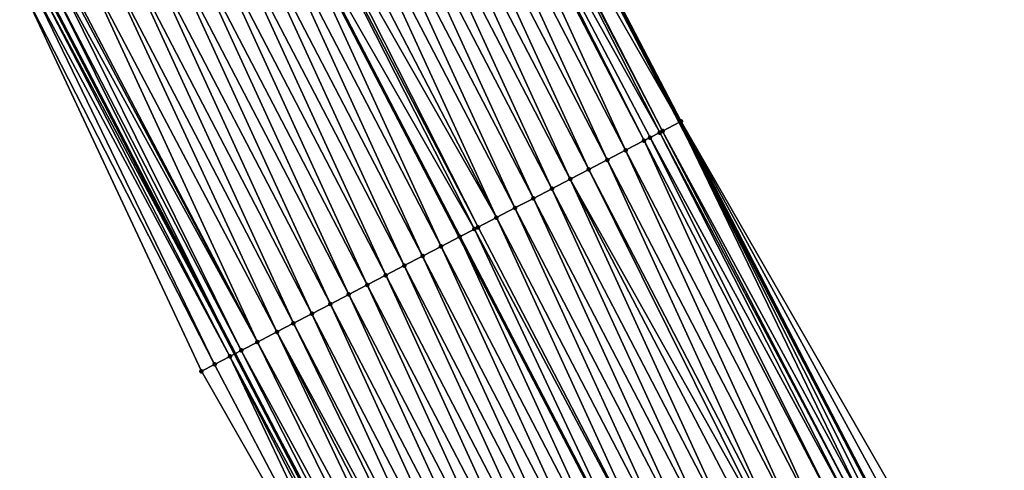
# Model space of a CAD drawing. Header units: feet. Extents: x 2007189 to 2022806, y 818621 to 837694.
# Tile 65 of 256: x 2013490 to 2013538, y 822775 to 822797. Entities that reach past the tile are written whole.
import ezdxf

# ---------------------------------------------------------------- set-up
doc = ezdxf.new("R2010")
doc.units = ezdxf.units.FT
doc.header["$MEASUREMENT"] = 0
for name, color, linetype, lineweight in [('EP_Travel Lane', 172, 'Continuous', 53), ('Road Shots', 141, 'Continuous', 100), ('Road X-Section', 40, 'Continuous', 13), ('STRIPING', 60, 'Continuous', 53)]:
    doc.layers.add(name, color=color, linetype=linetype, lineweight=lineweight)
doc.layers.add('I-77-MM17-21_SB-Surface-Border', color=7, linetype='Continuous')
doc.layers.add('I-77-MM17-21_SB-Surface-TIN', color=7, linetype='Continuous')

msp = doc.modelspace()

# ---------------------------------------------------------------- linework, layer by layer
at = {"layer": 'EP_Travel Lane'}
for points in [[(2013454.471362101, 822869.304391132, 287.5629435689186), (2013463.704916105, 822851.5656901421, 287.2798097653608), (2013472.938359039, 822833.8272025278, 286.9788045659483), (2013482.171924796, 822816.0884789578, 286.6975587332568), (2013491.40555154, 822798.3496382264, 286.4261258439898), (2013500.639325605, 822780.610514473, 286.1783933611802), (2013509.87328575, 822762.8710332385, 285.9606018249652), (2013519.106976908, 822745.1320687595, 285.69953264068), (2013528.341053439, 822727.3923639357, 285.5004656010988), (2013537.595867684, 822709.645343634, 285.2775381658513), (2013546.855762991, 822691.9195493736, 285.0512692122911), (2013556.115428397, 822674.1941952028, 284.7855301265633), (2013565.375182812, 822656.4686706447, 284.5350715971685), (2013574.634638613, 822638.7437177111, 284.2333477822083), (2013583.894357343, 822621.0182614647, 283.9767634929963), (2013593.154712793, 822603.2915863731, 283.8294924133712), (2013602.414953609, 822585.5651307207, 283.6625423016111), (2013611.674929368, 822567.8391824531, 283.4500857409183)], [(2013485.087585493, 822862.6870633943, 287.6888914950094), (2013494.319154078, 822844.9478294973, 287.3727849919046), (2013503.550796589, 822827.2084535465, 287.0685769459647), (2013512.782618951, 822809.4687319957, 286.7933098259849), (2013522.014227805, 822791.7294207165, 286.4836879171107), (2013531.24608353, 822773.9896350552, 286.2137897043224), (2013540.47791838, 822756.249889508, 285.9405321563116), (2013549.709792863, 822738.5100678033, 285.6736534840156), (2013558.945936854, 822720.797493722, 285.4181458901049), (2013568.205761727, 822703.0723903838, 285.1406037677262), (2013577.465501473, 822685.3474499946, 284.8484472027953), (2013586.725282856, 822667.6224299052, 284.5634399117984), (2013595.98462718, 822649.8982464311, 284.2033965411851), (2013605.244103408, 822632.1738104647, 283.8659997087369), (2013614.504043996, 822614.4484856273, 283.608324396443), (2013623.764165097, 822596.7228152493, 283.381637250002), (2013633.024199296, 822578.9973112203, 283.1400319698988)]]:
    msp.add_polyline3d(points, dxfattribs=at)
at = {"layer": 'I-77-MM17-21_SB-Surface-Border', "color": 3, "linetype": 'Continuous', "lineweight": -3}
for points in [[(2013609.634762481, 822566.7737431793, 283.4200001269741), (2013600.024632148, 822584.3169017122, 283.6222209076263), (2013590.893575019, 822602.110841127, 283.7896680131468), (2013581.511919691, 822619.7740046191, 283.9467753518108), (2013572.267373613, 822637.5075769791, 284.1900219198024), (2013563.731299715, 822655.6103799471, 284.4969689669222), (2013555.279424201, 822673.7577977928, 284.7597968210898), (2013545.714705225, 822691.324187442, 284.9967971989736), (2013536.134239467, 822708.8824721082, 285.2252174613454), (2013527.807098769, 822727.1148104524, 285.4795412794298), (2013518.683700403, 822744.9118687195, 285.6946664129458), (2013508.982438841, 822762.4079715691, 285.9252325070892), (2013499.037493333, 822779.7775598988, 286.1360911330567), (2013490.557189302, 822797.9084573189, 286.405803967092), (2013481.186066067, 822815.5755848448, 286.6877656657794), (2013470.523410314, 822832.5722678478, 286.8595858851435), (2013462.69281233, 822851.0395398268, 287.2435409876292), (2013454.12927008, 822869.1265608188, 287.5500925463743)], [(2013485.166539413, 822862.7281672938, 287.6878284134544), (2013494.398069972, 822844.9889331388, 287.370434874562), (2013503.629683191, 822827.2495401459, 287.0663453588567), (2013512.86148008, 822809.509794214, 286.791811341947), (2013522.093058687, 822791.7704677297, 286.4821541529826), (2013532.080468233, 822774.4245596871, 286.1670500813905), (2013540.971530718, 822756.5072230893, 285.9104301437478), (2013551.158997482, 822739.2658437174, 285.5677476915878), (2013560.105626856, 822721.4046300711, 285.3288724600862), (2013568.689374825, 822703.3252430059, 285.1269743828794), (2013578.430974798, 822685.8528307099, 284.7795310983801), (2013588.577262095, 822668.5914679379, 284.4585541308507), (2013596.950861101, 822650.4040510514, 284.1326105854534), (2013605.324790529, 822632.2160017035, 283.8633927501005), (2013614.585114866, 822614.490882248, 283.6053725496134), (2013623.845613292, 822596.7654295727, 283.3772358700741), (2013633.106037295, 822579.040119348, 283.1363242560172)]]:
    msp.add_polyline3d(points, dxfattribs=at)
at = {"layer": 'I-77-MM17-21_SB-Surface-TIN', "color": 128, "linetype": 'Continuous', "lineweight": -3}
for points in [[(2013521.071977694, 822791.2388290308, 286.4996988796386), (2013511.974504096, 822809.0479786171, 286.8070758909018), (2013511.276926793, 822808.6850586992, 286.8004457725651)], [(2013521.206095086, 822791.308628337, 286.4994112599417), (2013512.057421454, 822809.0911287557, 286.807089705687), (2013511.974504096, 822809.0479786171, 286.8070758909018)], [(2013521.071977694, 822791.2388290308, 286.4996988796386), (2013521.206095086, 822791.308628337, 286.4994112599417), (2013511.974504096, 822809.0479786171, 286.8070758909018)], [(2013512.057421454, 822809.0911287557, 286.807089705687), (2013522.014227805, 822791.7294207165, 286.4836879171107), (2013512.782618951, 822809.4687319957, 286.7933098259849)], [(2013521.206095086, 822791.308628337, 286.4994112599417), (2013522.014227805, 822791.7294207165, 286.4836879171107), (2013512.057421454, 822809.0911287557, 286.807089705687)], [(2013522.093058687, 822791.7704677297, 286.4821541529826), (2013512.86148008, 822809.509794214, 286.791811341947), (2013512.782618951, 822809.4687319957, 286.7933098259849)], [(2013522.093058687, 822791.7704677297, 286.4821541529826), (2013512.782618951, 822809.4687319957, 286.7933098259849), (2013522.014227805, 822791.7294207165, 286.4836879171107)], [(2013519.431821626, 822790.3856149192, 286.4782046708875), (2013511.087373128, 822808.5864608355, 286.7974001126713), (2013510.200205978, 822808.1250125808, 286.7819018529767)], [(2013520.318983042, 822790.8470741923, 286.4927804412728), (2013511.276926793, 822808.6850586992, 286.8004457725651), (2013511.087373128, 822808.5864608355, 286.7974001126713)], [(2013519.431821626, 822790.3856149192, 286.4782046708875), (2013520.318983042, 822790.8470741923, 286.4927804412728), (2013511.087373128, 822808.5864608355, 286.7974001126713)], [(2013520.318983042, 822790.8470741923, 286.4927804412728), (2013520.603753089, 822790.9952133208, 286.4964533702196), (2013511.276926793, 822808.6850586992, 286.8004457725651)], [(2013520.603753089, 822790.9952133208, 286.4964533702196), (2013521.071977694, 822791.2388290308, 286.4996988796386), (2013511.276926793, 822808.6850586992, 286.8004457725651)], [(2013518.544658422, 822789.9241590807, 286.463341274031), (2013510.200205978, 822808.1250125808, 286.7819018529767), (2013509.313041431, 822807.6635593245, 286.7668224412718)], [(2013518.544658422, 822789.9241590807, 286.463341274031), (2013519.431821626, 822790.3856149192, 286.4782046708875), (2013510.200205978, 822808.1250125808, 286.7819018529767)], [(2013517.657500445, 822789.4626932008, 286.4493187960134), (2013509.313041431, 822807.6635593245, 286.7668224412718), (2013508.425871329, 822807.2021167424, 286.7508491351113)], [(2013517.657500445, 822789.4626932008, 286.4493187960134), (2013518.544658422, 822789.9241590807, 286.463341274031), (2013509.313041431, 822807.6635593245, 286.7668224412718)], [(2013516.770355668, 822789.0012019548, 286.4374205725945), (2013508.425871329, 822807.2021167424, 286.7508491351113), (2013507.538704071, 822806.7406686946, 286.7353335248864)], [(2013516.770355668, 822789.0012019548, 286.4374205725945), (2013517.657500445, 822789.4626932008, 286.4493187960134), (2013508.425871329, 822807.2021167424, 286.7508491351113)], [(2013515.883210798, 822788.5397108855, 286.4255075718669), (2013507.538704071, 822806.7406686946, 286.7353335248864), (2013506.651552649, 822806.2791902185, 286.7223661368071)], [(2013515.883210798, 822788.5397108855, 286.4255075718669), (2013516.770355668, 822789.0012019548, 286.4374205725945), (2013507.538704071, 822806.7406686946, 286.7353335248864)], [(2013514.996058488, 822788.0782341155, 286.4123970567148), (2013506.651552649, 822806.2791902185, 286.7223661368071), (2013505.764392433, 822805.8177286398, 286.7079836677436)], [(2013514.996058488, 822788.0782341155, 286.4123970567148), (2013515.883210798, 822788.5397108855, 286.4255075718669), (2013506.651552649, 822806.2791902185, 286.7223661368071)], [(2013514.108906, 822787.6167576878, 286.3992578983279), (2013505.764392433, 822805.8177286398, 286.7079836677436), (2013504.877222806, 822805.3562851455, 286.6920867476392)], [(2013514.108906, 822787.6167576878, 286.3992578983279), (2013514.996058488, 822788.0782341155, 286.4123970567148), (2013505.764392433, 822805.8177286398, 286.7079836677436)], [(2013513.221753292, 822787.1552816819, 286.3860834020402), (2013504.877222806, 822805.3562851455, 286.6920867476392), (2013503.990044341, 822804.8948586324, 286.6747677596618)], [(2013513.221753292, 822787.1552816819, 286.3860834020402), (2013514.108906, 822787.6167576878, 286.3992578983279), (2013504.877222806, 822805.3562851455, 286.6920867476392)], [(2013513.221753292, 822787.1552816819, 286.3860834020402), (2013503.990044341, 822804.8948586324, 286.6747677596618), (2013503.300870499, 822804.5364213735, 286.6609229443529)], [(2013512.164716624, 822786.6054673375, 286.3683229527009), (2013503.102861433, 822804.4334406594, 286.6567335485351), (2013502.215674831, 822803.9720270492, 286.6382852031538)], [(2013512.334591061, 822786.6938239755, 286.3713764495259), (2013503.300870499, 822804.5364213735, 286.6609229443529), (2013503.102861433, 822804.4334406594, 286.6567335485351)], [(2013512.164716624, 822786.6054673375, 286.3683229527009), (2013512.334591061, 822786.6938239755, 286.3713764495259), (2013503.102861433, 822804.4334406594, 286.6567335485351)], [(2013512.334591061, 822786.6938239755, 286.3713764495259), (2013513.221753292, 822787.1552816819, 286.3860834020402), (2013503.300870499, 822804.5364213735, 286.6609229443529)], [(2013510.560238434, 822785.7709626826, 286.3374302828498), (2013502.215674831, 822803.9720270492, 286.6382852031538), (2013501.328499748, 822803.5105967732, 286.6213301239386)], [(2013512.164716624, 822786.6054673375, 286.3683229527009), (2013502.215674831, 822803.9720270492, 286.6382852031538), (2013511.447414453, 822786.2323911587, 286.3545362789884)], [(2013510.560238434, 822785.7709626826, 286.3374302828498), (2013511.447414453, 822786.2323911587, 286.3545362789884), (2013502.215674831, 822803.9720270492, 286.6382852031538)], [(2013509.673077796, 822785.3095019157, 286.3229795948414), (2013501.328499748, 822803.5105967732, 286.6213301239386), (2013500.441327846, 822803.04915765, 286.6050671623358)], [(2013509.673077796, 822785.3095019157, 286.3229795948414), (2013510.560238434, 822785.7709626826, 286.3374302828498), (2013501.328499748, 822803.5105967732, 286.6213301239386)], [(2013508.785935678, 822784.8480055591, 286.3115093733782), (2013500.441327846, 822803.04915765, 286.6050671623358), (2013499.554159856, 822802.5877110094, 286.5894337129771)], [(2013508.785935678, 822784.8480055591, 286.3115093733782), (2013509.673077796, 822785.3095019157, 286.3229795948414), (2013500.441327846, 822803.04915765, 286.6050671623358)], [(2013507.898790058, 822784.386515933, 286.2994754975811), (2013499.554159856, 822802.5877110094, 286.5894337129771), (2013498.666998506, 822802.1262516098, 286.5748687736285)], [(2013507.898790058, 822784.386515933, 286.2994754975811), (2013508.785935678, 822784.8480055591, 286.3115093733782), (2013499.554159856, 822802.5877110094, 286.5894337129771)], [(2013507.011640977, 822783.9250329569, 286.2868847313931), (2013498.666998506, 822802.1262516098, 286.5748687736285), (2013497.779825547, 822801.6648145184, 286.5584356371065)], [(2013507.011640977, 822783.9250329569, 286.2868847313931), (2013507.898790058, 822784.386515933, 286.2994754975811), (2013498.666998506, 822802.1262516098, 286.5748687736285)], [(2013506.124499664, 822783.4635350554, 286.2755438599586), (2013497.779825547, 822801.6648145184, 286.5584356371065), (2013496.892647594, 822801.2033870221, 286.5411989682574)], [(2013506.124499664, 822783.4635350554, 286.2755438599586), (2013507.011640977, 822783.9250329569, 286.2868847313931), (2013497.779825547, 822801.6648145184, 286.5584356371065)], [(2013505.237350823, 822783.0020516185, 286.2629916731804), (2013496.892647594, 822801.2033870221, 286.5411989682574), (2013496.005474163, 822800.7419508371, 286.5246899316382)], [(2013505.237350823, 822783.0020516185, 286.2629916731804), (2013506.124499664, 822783.4635350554, 286.2755438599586), (2013496.892647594, 822801.2033870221, 286.5411989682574)], [(2013504.350190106, 822782.5405910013, 286.2485284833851), (2013496.005474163, 822800.7419508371, 286.5246899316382), (2013495.118305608, 822800.2805052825, 286.5089655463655)], [(2013504.350190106, 822782.5405910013, 286.2485284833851), (2013505.237350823, 822783.0020516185, 286.2629916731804), (2013496.005474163, 822800.7419508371, 286.5246899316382)], [(2013503.463025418, 822782.0791380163, 286.2334261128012), (2013495.118305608, 822800.2805052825, 286.5089655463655), (2013494.231133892, 822799.8190658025, 286.4927324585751)], [(2013503.463025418, 822782.0791380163, 286.2334261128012), (2013504.350190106, 822782.5405910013, 286.2485284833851), (2013495.118305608, 822800.2805052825, 286.5089655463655)], [(2013502.666218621, 822781.6646930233, 286.2192742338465), (2013494.231133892, 822799.8190658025, 286.4927324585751), (2013493.343948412, 822799.3576527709, 286.4742844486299)], [(2013502.666218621, 822781.6646930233, 286.2192742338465), (2013503.463025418, 822782.0791380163, 286.2334261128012), (2013494.231133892, 822799.8190658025, 286.4927324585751)], [(2013501.734770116, 822781.1801658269, 286.2060717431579), (2013493.343948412, 822799.3576527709, 286.4742844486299), (2013492.456754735, 822798.8962554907, 286.454517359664)], [(2013501.734770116, 822781.1801658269, 286.2060717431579), (2013502.666218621, 822781.6646930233, 286.2192742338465), (2013493.343948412, 822799.3576527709, 286.4742844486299)], [(2013500.956782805, 822780.7756063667, 286.1858679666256), (2013492.093886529, 822798.7076110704, 286.4418075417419), (2013491.728140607, 822798.5173997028, 286.4336696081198)], [(2013501.734770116, 822781.1801658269, 286.2060717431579), (2013492.350414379, 822798.8409544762, 286.4519667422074), (2013492.093886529, 822798.7076110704, 286.4418075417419)], [(2013500.956782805, 822780.7756063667, 286.1858679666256), (2013501.734770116, 822781.1801658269, 286.2060717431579), (2013492.093886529, 822798.7076110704, 286.4418075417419)], [(2013501.734770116, 822781.1801658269, 286.2060717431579), (2013492.456754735, 822798.8962554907, 286.454517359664), (2013492.350414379, 822798.8409544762, 286.4519667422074)], [(2013500.406770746, 822780.489575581, 286.1729178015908), (2013491.203592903, 822798.2446102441, 286.4214030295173), (2013490.958207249, 822798.1169110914, 286.421403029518)], [(2013491.203592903, 822798.2446102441, 286.4214030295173), (2013500.639325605, 822780.610514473, 286.1783933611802), (2013491.40555154, 822798.3496382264, 286.4261258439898)], [(2013500.406770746, 822780.489575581, 286.1729178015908), (2013500.639325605, 822780.610514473, 286.1783933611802), (2013491.203592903, 822798.2446102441, 286.4214030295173)], [(2013491.728140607, 822798.5173997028, 286.4336696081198), (2013491.40555154, 822798.3496382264, 286.4261258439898), (2013500.639325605, 822780.610514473, 286.1783933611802)], [(2013500.956782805, 822780.7756063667, 286.1858679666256), (2013491.728140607, 822798.5173997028, 286.4336696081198), (2013500.639325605, 822780.610514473, 286.1783933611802)], [(2013499.671636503, 822780.107051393, 286.170212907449), (2013490.958207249, 822798.1169110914, 286.421403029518), (2013490.557189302, 822797.9084573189, 286.405803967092)], [(2013499.037493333, 822779.7775598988, 286.1360911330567), (2013499.671636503, 822780.107051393, 286.170212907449), (2013490.557189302, 822797.9084573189, 286.405803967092)], [(2013499.671636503, 822780.107051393, 286.170212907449), (2013500.406770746, 822780.489575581, 286.1729178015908), (2013490.958207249, 822798.1169110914, 286.421403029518)], [(2013530.737044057, 822773.7243977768, 286.2356799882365), (2013522.014227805, 822791.7294207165, 286.4836879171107), (2013521.206095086, 822791.308628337, 286.4994112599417)], [(2013531.263688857, 822773.9988128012, 286.2127418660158), (2013522.093058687, 822791.7704677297, 286.4821541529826), (2013522.014227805, 822791.7294207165, 286.4836879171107)], [(2013531.263688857, 822773.9988128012, 286.2127418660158), (2013522.014227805, 822791.7294207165, 286.4836879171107), (2013531.24608353, 822773.9896350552, 286.2137897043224)], [(2013530.989499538, 822773.8558765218, 286.2290611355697), (2013531.24608353, 822773.9896350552, 286.2137897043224), (2013522.014227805, 822791.7294207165, 286.4836879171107)], [(2013530.989499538, 822773.8558765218, 286.2290611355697), (2013522.014227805, 822791.7294207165, 286.4836879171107), (2013530.737044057, 822773.7243977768, 286.2356799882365)], [(2013532.080468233, 822774.4245596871, 286.1670500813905), (2013522.093058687, 822791.7704677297, 286.4821541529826), (2013531.675023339, 822774.2130732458, 286.1994824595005)], [(2013531.675023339, 822774.2130732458, 286.1994824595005), (2013522.093058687, 822791.7704677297, 286.4821541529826), (2013531.263688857, 822773.9988128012, 286.2127418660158)], [(2013530.1768013, 822773.4331761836, 286.2139478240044), (2013521.071977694, 822791.2388290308, 286.4996988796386), (2013520.603753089, 822790.9952133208, 286.4964533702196)], [(2013530.437897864, 822773.5688710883, 286.2258249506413), (2013521.206095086, 822791.308628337, 286.4994112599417), (2013521.071977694, 822791.2388290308, 286.4996988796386)], [(2013530.1768013, 822773.4331761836, 286.2139478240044), (2013530.437897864, 822773.5688710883, 286.2258249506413), (2013521.071977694, 822791.2388290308, 286.4996988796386)], [(2013530.737044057, 822773.7243977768, 286.2356799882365), (2013521.206095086, 822791.308628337, 286.4994112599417), (2013530.437897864, 822773.5688710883, 286.2258249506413)], [(2013528.663612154, 822772.6458812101, 286.2026470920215), (2013520.318983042, 822790.8470741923, 286.4927804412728), (2013519.431821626, 822790.3856149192, 286.4782046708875)], [(2013529.550736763, 822773.1074112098, 286.2112998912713), (2013520.603753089, 822790.9952133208, 286.4964533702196), (2013520.318983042, 822790.8470741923, 286.4927804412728)], [(2013528.663612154, 822772.6458812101, 286.2026470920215), (2013529.550736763, 822773.1074112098, 286.2112998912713), (2013520.318983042, 822790.8470741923, 286.4927804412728)], [(2013529.550736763, 822773.1074112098, 286.2112998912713), (2013530.1768013, 822773.4331761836, 286.2139478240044), (2013520.603753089, 822790.9952133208, 286.4964533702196)], [(2013527.776490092, 822772.1843463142, 286.1944042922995), (2013519.431821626, 822790.3856149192, 286.4782046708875), (2013518.544658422, 822789.9241590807, 286.463341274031)], [(2013527.776490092, 822772.1843463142, 286.1944042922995), (2013528.663612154, 822772.6458812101, 286.2026470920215), (2013519.431821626, 822790.3856149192, 286.4782046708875)], [(2013526.889367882, 822771.7228117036, 286.1861376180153), (2013518.544658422, 822789.9241590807, 286.463341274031), (2013517.657500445, 822789.4626932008, 286.4493187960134)], [(2013526.889367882, 822771.7228117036, 286.1861376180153), (2013527.776490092, 822772.1843463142, 286.1944042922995), (2013518.544658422, 822789.9241590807, 286.463341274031)], [(2013526.563610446, 822771.5533375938, 286.1827986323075), (2013517.657500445, 822789.4626932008, 286.4493187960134), (2013516.770355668, 822789.0012019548, 286.4374205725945)], [(2013526.563610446, 822771.5533375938, 286.1827986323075), (2013526.889367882, 822771.7228117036, 286.1861376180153), (2013517.657500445, 822789.4626932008, 286.4493187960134)], [(2013525.115094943, 822770.7997972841, 286.1650149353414), (2013516.770355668, 822789.0012019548, 286.4374205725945), (2013515.883210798, 822788.5397108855, 286.4255075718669)], [(2013525.115094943, 822770.7997972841, 286.1650149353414), (2013526.002237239, 822771.2612932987, 286.176513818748), (2013516.770355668, 822789.0012019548, 286.4374205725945)], [(2013526.002237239, 822771.2612932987, 286.176513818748), (2013526.563610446, 822771.5533375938, 286.1827986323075), (2013516.770355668, 822789.0012019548, 286.4374205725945)], [(2013524.227946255, 822770.3383135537, 286.1524873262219), (2013515.883210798, 822788.5397108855, 286.4255075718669), (2013514.996058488, 822788.0782341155, 286.4123970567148)], [(2013524.227946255, 822770.3383135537, 286.1524873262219), (2013525.115094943, 822770.7997972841, 286.1650149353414), (2013515.883210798, 822788.5397108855, 286.4255075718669)], [(2013523.340802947, 822769.876819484, 286.1408255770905), (2013514.996058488, 822788.0782341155, 286.4123970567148), (2013514.108906, 822787.6167576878, 286.3992578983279)], [(2013523.340802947, 822769.876819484, 286.1408255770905), (2013524.227946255, 822770.3383135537, 286.1524873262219), (2013514.996058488, 822788.0782341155, 286.4123970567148)], [(2013522.453664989, 822769.4153151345, 286.1300247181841), (2013514.108906, 822787.6167576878, 286.3992578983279), (2013513.221753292, 822787.1552816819, 286.3860834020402)], [(2013522.453664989, 822769.4153151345, 286.1300247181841), (2013523.340802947, 822769.876819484, 286.1408255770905), (2013514.108906, 822787.6167576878, 286.3992578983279)], [(2013521.566526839, 822768.953811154, 286.1191929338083), (2013513.221753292, 822787.1552816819, 286.3860834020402), (2013512.334591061, 822786.6938239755, 286.3713764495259)], [(2013521.566526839, 822768.953811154, 286.1191929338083), (2013522.453664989, 822769.4153151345, 286.1300247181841), (2013513.221753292, 822787.1552816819, 286.3860834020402)], [(2013512.164716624, 822786.6054673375, 286.3683229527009), (2013511.447414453, 822786.2323911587, 286.3545362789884), (2013520.679386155, 822768.4923093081, 286.1081335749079)], [(2013521.566526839, 822768.953811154, 286.1191929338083), (2013512.334591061, 822786.6938239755, 286.3713764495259), (2013512.164716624, 822786.6054673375, 286.3683229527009)], [(2013521.566526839, 822768.953811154, 286.1191929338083), (2013512.164716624, 822786.6054673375, 286.3683229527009), (2013520.679386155, 822768.4923093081, 286.1081335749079)], [(2013519.792249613, 822768.0308049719, 286.0973804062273), (2013511.447414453, 822786.2323911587, 286.3545362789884), (2013510.560238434, 822785.7709626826, 286.3374302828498)], [(2013519.792249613, 822768.0308049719, 286.0973804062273), (2013520.679386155, 822768.4923093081, 286.1081335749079), (2013511.447414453, 822786.2323911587, 286.3545362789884)], [(2013518.905117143, 822767.5692900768, 286.0874626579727), (2013510.560238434, 822785.7709626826, 286.3374302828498), (2013509.673077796, 822785.3095019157, 286.3229795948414)], [(2013518.905117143, 822767.5692900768, 286.0874626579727), (2013519.792249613, 822768.0308049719, 286.0973804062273), (2013510.560238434, 822785.7709626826, 286.3374302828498)], [(2013518.017989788, 822767.107765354, 286.0783679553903), (2013509.673077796, 822785.3095019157, 286.3229795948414), (2013508.785935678, 822784.8480055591, 286.3115093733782)], [(2013518.017989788, 822767.107765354, 286.0783679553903), (2013518.905117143, 822767.5692900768, 286.0874626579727), (2013509.673077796, 822785.3095019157, 286.3229795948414)], [(2013517.130862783, 822766.6462399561, 286.0693297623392), (2013508.785935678, 822784.8480055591, 286.3115093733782), (2013507.898790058, 822784.386515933, 286.2994754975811)], [(2013517.130862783, 822766.6462399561, 286.0693297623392), (2013518.017989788, 822767.107765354, 286.0783679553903), (2013508.785935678, 822784.8480055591, 286.3115093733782)], [(2013516.243727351, 822766.1847307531, 286.0589353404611), (2013507.898790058, 822784.386515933, 286.2994754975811), (2013507.011640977, 822783.9250329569, 286.2868847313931)], [(2013516.243727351, 822766.1847307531, 286.0589353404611), (2013517.130862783, 822766.6462399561, 286.0693297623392), (2013507.898790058, 822784.386515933, 286.2994754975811)], [(2013515.35658485, 822765.7232351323, 286.0474034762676), (2013507.011640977, 822783.9250329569, 286.2868847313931), (2013506.124499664, 822783.4635350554, 286.2755438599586)], [(2013515.35658485, 822765.7232351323, 286.0474034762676), (2013516.243727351, 822766.1847307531, 286.0589353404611), (2013507.011640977, 822783.9250329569, 286.2868847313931)], [(2013514.469435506, 822765.261752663, 286.0347702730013), (2013506.124499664, 822783.4635350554, 286.2755438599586), (2013505.237350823, 822783.0020516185, 286.2629916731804)], [(2013514.469435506, 822765.261752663, 286.0347702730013), (2013515.35658485, 822765.7232351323, 286.0474034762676), (2013506.124499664, 822783.4635350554, 286.2755438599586)], [(2013512.69513192, 822764.3387971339, 286.0087158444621), (2013504.350190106, 822782.5405910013, 286.2485284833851), (2013503.463025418, 822782.0791380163, 286.2334261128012)], [(2013513.582285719, 822764.8002710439, 286.0220658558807), (2013505.237350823, 822783.0020516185, 286.2629916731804), (2013504.350190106, 822782.5405910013, 286.2485284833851)], [(2013512.69513192, 822764.3387971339, 286.0087158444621), (2013513.582285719, 822764.8002710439, 286.0220658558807), (2013504.350190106, 822782.5405910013, 286.2485284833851)], [(2013513.582285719, 822764.8002710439, 286.0220658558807), (2013514.469435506, 822765.261752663, 286.0347702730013), (2013505.237350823, 822783.0020516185, 286.2629916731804)], [(2013512.217785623, 822764.0905005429, 286.0011168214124), (2013503.463025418, 822782.0791380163, 286.2334261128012), (2013502.666218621, 822781.6646930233, 286.2192742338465)], [(2013512.217785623, 822764.0905005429, 286.0011168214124), (2013512.69513192, 822764.3387971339, 286.0087158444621), (2013503.463025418, 822782.0791380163, 286.2334261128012)], [(2013511.259558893, 822763.5920697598, 285.985815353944), (2013502.666218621, 822781.6646930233, 286.2192742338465), (2013501.734770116, 822781.1801658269, 286.2060717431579)], [(2013511.259558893, 822763.5920697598, 285.985815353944), (2013511.825237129, 822763.8863171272, 285.9945563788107), (2013502.666218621, 822781.6646930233, 286.2192742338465)], [(2013511.825237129, 822763.8863171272, 285.9945563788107), (2013512.217785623, 822764.0905005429, 286.0011168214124), (2013502.666218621, 822781.6646930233, 286.2192742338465)], [(2013510.545592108, 822763.2208670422, 285.9629531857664), (2013501.734770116, 822781.1801658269, 286.2060717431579), (2013500.956782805, 822780.7756063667, 286.1858679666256)], [(2013511.259558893, 822763.5920697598, 285.985815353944), (2013501.734770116, 822781.1801658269, 286.2060717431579), (2013510.545592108, 822763.2208670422, 285.9629531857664)], [(2013510.022790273, 822762.9487523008, 285.9660957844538), (2013500.956782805, 822780.7756063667, 286.1858679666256), (2013500.639325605, 822780.610514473, 286.1783933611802)], [(2013510.022790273, 822762.9487523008, 285.9660957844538), (2013510.545592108, 822763.2208670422, 285.9629531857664), (2013500.956782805, 822780.7756063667, 286.1858679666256)], [(2013508.982438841, 822762.4079715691, 285.9252325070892), (2013500.406770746, 822780.489575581, 286.1729178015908), (2013499.671636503, 822780.107051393, 286.170212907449)], [(2013500.406770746, 822780.489575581, 286.1729178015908), (2013509.87328575, 822762.8710332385, 285.9606018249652), (2013500.639325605, 822780.610514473, 286.1783933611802)], [(2013509.56083777, 822762.7086089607, 285.9491200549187), (2013509.87328575, 822762.8710332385, 285.9606018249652), (2013500.406770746, 822780.489575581, 286.1729178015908)], [(2013508.982438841, 822762.4079715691, 285.9252325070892), (2013509.56083777, 822762.7086089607, 285.9491200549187), (2013500.406770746, 822780.489575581, 286.1729178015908)], [(2013510.022790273, 822762.9487523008, 285.9660957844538), (2013500.639325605, 822780.610514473, 286.1783933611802), (2013509.87328575, 822762.8710332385, 285.9606018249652)], [(2013508.982438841, 822762.4079715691, 285.9252325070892), (2013499.671636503, 822780.107051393, 286.170212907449), (2013499.037493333, 822779.7775598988, 286.1360911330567)]]:
    msp.add_3dface(points, dxfattribs=at)
at = {"layer": 'Road Shots', "lineweight": 100}
for p in [(2013522.093058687, 822791.7704677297, 286.4821541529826), (2013521.071977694, 822791.2388290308, 286.4996988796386), (2013521.206095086, 822791.308628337, 286.4994112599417), (2013520.318983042, 822790.8470741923, 286.4927804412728), (2013520.603753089, 822790.9952133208, 286.4964533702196), (2013519.431821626, 822790.3856149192, 286.4782046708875), (2013518.544658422, 822789.9241590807, 286.463341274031), (2013517.657500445, 822789.4626932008, 286.4493187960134), (2013516.770355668, 822789.0012019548, 286.4374205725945), (2013515.883210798, 822788.5397108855, 286.4255075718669), (2013514.996058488, 822788.0782341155, 286.4123970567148), (2013514.108906, 822787.6167576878, 286.3992578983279), (2013513.221753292, 822787.1552816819, 286.3860834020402), (2013512.164716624, 822786.6054673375, 286.3683229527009), (2013512.334591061, 822786.6938239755, 286.3713764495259), (2013511.447415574, 822786.2323917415, 286.3545363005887), (2013510.560238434, 822785.7709626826, 286.3374302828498), (2013509.673077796, 822785.3095019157, 286.3229795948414), (2013508.785935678, 822784.8480055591, 286.3115093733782), (2013507.898790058, 822784.386515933, 286.2994754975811), (2013507.011640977, 822783.9250329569, 286.2868847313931), (2013506.124499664, 822783.4635350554, 286.2755438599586), (2013504.350190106, 822782.5405910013, 286.2485284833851), (2013505.237350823, 822783.0020516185, 286.2629916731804), (2013503.463025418, 822782.0791380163, 286.2334261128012), (2013502.666218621, 822781.6646930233, 286.2192742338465), (2013501.734770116, 822781.1801658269, 286.2060717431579), (2013500.956782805, 822780.7756063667, 286.1858679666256), (2013500.406770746, 822780.489575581, 286.1729178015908), (2013499.037493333, 822779.7775598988, 286.1360911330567), (2013499.671636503, 822780.107051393, 286.170212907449)]:
    msp.add_point(p, dxfattribs=at)
at = {"layer": 'Road X-Section', "extrusion": (-0.4615915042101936, 0.8869904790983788, 0.01346006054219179), "elevation": -199612.3689429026, "flags": 128}
msp.add_lwpolyline([(-2165938.845043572, 2973.200006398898), (-2165939.559677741, 2973.234131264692), (-2165940.388379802, 2973.236836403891), (-2165941.008320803, 2973.249787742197), (-2165941.885208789, 2973.269993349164), (-2165942.935143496, 2973.283197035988), (-2165943.833289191, 2973.297350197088), (-2165944.83328919, 2973.312453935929), (-2165945.833289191, 2973.326918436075), (-2165946.83328919, 2973.339471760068), (-2165947.833289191, 2973.350813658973), (-2165948.833289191, 2973.363405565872), (-2165949.833289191, 2973.375440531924), (-2165950.833289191, 2973.386911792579), (-2165951.833289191, 2973.401363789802), (-2165952.833289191, 2973.41847135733), (-2165953.641810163, 2973.432259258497), (-2165953.83328919, 2973.435313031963), (-2165954.83328919, 2973.450021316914), (-2165955.833289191, 2973.463197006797), (-2165956.83328919, 2973.476337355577), (-2165957.833289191, 2973.489449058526), (-2165958.833289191, 2973.501363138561), (-2165959.83328919, 2973.513262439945), (-2165960.83328919, 2973.527286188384), (-2165961.83328919, 2973.542150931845), (-2165962.83328919, 2973.556728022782), (-2165963.154286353, 2973.560401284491), (-2165963.682095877, 2973.563647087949), (-2165963.83328919, 2973.563359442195), (-2165964.833289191, 2973.546100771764)], dxfattribs=at)
at = {"layer": 'STRIPING'}
msp.add_polyline3d([(2013465.288821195, 822874.9303691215, 287.7901567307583), (2013474.520515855, 822857.1908196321, 287.4991712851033), (2013483.752128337, 822839.4514280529, 287.1949620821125), (2013492.983856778, 822821.7118136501, 286.9094134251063), (2013502.215674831, 822803.9720270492, 286.6382852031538), (2013511.447414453, 822786.2323911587, 286.3545362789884), (2013520.679386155, 822768.4923093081, 286.1081335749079), (2013529.911267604, 822750.7524008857, 285.8472072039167), (2013539.143280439, 822733.0122399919, 285.6074240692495), (2013548.388433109, 822715.2826033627, 285.3632167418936), (2013557.648766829, 822697.5574659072, 285.1068089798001), (2013566.908977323, 822679.8325643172, 284.8292468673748), (2013576.169254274, 822662.1075355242, 284.5630935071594), (2013585.429219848, 822644.3831027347, 284.243485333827), (2013594.689236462, 822626.6585722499, 283.9326394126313), (2013603.949814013, 822608.9329680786, 283.7180907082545), (2013613.21066132, 822591.2068475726, 283.5498508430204), (2013622.471178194, 822573.4813595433, 283.32488540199)], dxfattribs=at)

doc.saveas('drawing.dxf')
